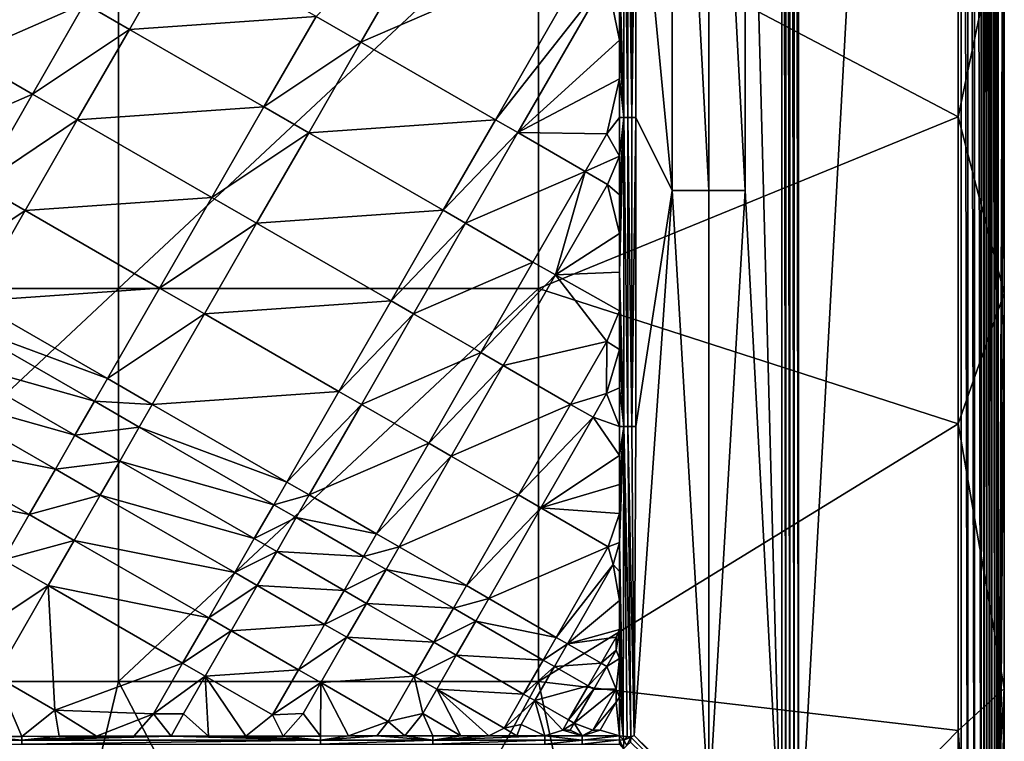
# Model space of a CAD drawing. Header units: inches. Extents: x -23.7 to 23.7, y -7.1 to 20.5.
# Tile 55 of 71: x 15.3 to 23.7, y -3.9 to 2.3. Entities that reach past the tile are written whole.
import ezdxf

# ---------------------------------------------------------------- set-up
doc = ezdxf.new("R2010")
doc.units = ezdxf.units.IN
doc.layers.get('0').update_dxf_attribs({"true_color": 0xc2ced6})

msp = doc.modelspace()

# ---------------------------------------------------------------- linework, layer by layer
for points in [[(23.3708, -6.8028), (23.3711, 20.1807), (23.3152, 20.1575), (23.3708, -6.8028)], [(23.3711, 20.1807), (23.3708, -6.8028), (23.4295, -6.7798), (23.3711, 20.1807)], [(23.4295, -6.7798), (23.4295, 20.1575), (23.3711, 20.1807), (23.4295, -6.7798)], [(23.6033, -6.7939), (23.6035, 20.1717), (23.5759, 20.1575), (23.6033, -6.7939)], [(23.6035, 20.1717), (23.6033, -6.7939), (23.6222, -6.7949), (23.6035, 20.1717)], [(23.6222, -6.7949), (23.6223, 20.1726), (23.6035, 20.1717), (23.6222, -6.7949)], [(23.6223, 20.1726), (23.6222, -6.7949), (23.6301, -6.7798), (23.6223, 20.1726)], [(23.6301, -6.7798), (23.6301, 20.1575), (23.6223, 20.1726), (23.6301, -6.7798)], [(21.9251, -5.1207), (23.3152, -6.7798), (23.3152, 20.1575), (21.9251, -5.1207)], [(23.3152, 20.1575), (21.9251, 18.5065), (21.9251, -5.1207), (23.3152, 20.1575)], [(23.3152, 20.1575), (23.3152, -6.7798), (23.3708, -6.8028), (23.3152, 20.1575)], [(23.4295, 20.1575), (23.4295, -6.7798), (23.4851, -6.7798), (23.4295, 20.1575)], [(23.4851, -6.7798), (23.4851, 20.1575), (23.4295, 20.1575), (23.4851, -6.7798)], [(23.4851, 20.1575), (23.4851, -6.7798), (23.511, -6.7798), (23.4851, 20.1575)], [(23.511, -6.7798), (23.511, 20.1575), (23.4851, 20.1575), (23.511, -6.7798)], [(23.5346, -6.7906), (23.5348, 20.1683), (23.511, 20.1575), (23.5346, -6.7906)], [(23.511, 20.1575), (23.511, -6.7798), (23.5346, -6.7906), (23.511, 20.1575)], [(23.5348, 20.1683), (23.5346, -6.7906), (23.5568, -6.7798), (23.5348, 20.1683)], [(23.5568, -6.7798), (23.5568, 20.1575), (23.5348, 20.1683), (23.5568, -6.7798)], [(23.5568, 20.1575), (23.5568, -6.7798), (23.5759, -6.7798), (23.5568, 20.1575)], [(23.5759, -6.7798), (23.5759, 20.1575), (23.5568, 20.1575), (23.5759, -6.7798)], [(23.5759, 20.1575), (23.5759, -6.7798), (23.6033, -6.7939), (23.5759, 20.1575)], [(23.6301, -6.7798), (23.6829, 6.6625), (23.6301, 20.1575), (23.6301, -6.7798)], [(21.472, 6.6929), (21.7835, -5.1064), (21.7835, 18.4922), (21.472, 6.6929)], [(21.7835, 18.4922), (21.7835, -5.1064), (21.8171, -5.1064), (21.7835, 18.4922)], [(21.8171, -5.1064), (21.8171, 18.4922), (21.7835, 18.4922), (21.8171, -5.1064)], [(21.8524, -5.1064), (21.8524, 18.4922), (21.8171, 18.4922), (21.8524, -5.1064)], [(21.8171, 18.4922), (21.8171, -5.1064), (21.8524, -5.1064), (21.8171, 18.4922)], [(21.8524, 18.4922), (21.8524, -5.1064), (21.8887, -5.1064), (21.8524, 18.4922)], [(21.8887, -5.1064), (21.8887, 18.4922), (21.8524, 18.4922), (21.8887, -5.1064)], [(21.9251, -5.1207), (21.9251, 18.5065), (21.8887, 18.4922), (21.9251, -5.1207)], [(21.8887, 18.4922), (21.8887, -5.1064), (21.9251, -5.1207), (21.8887, 18.4922)], [(20.8488, 0.7933), (20.8488, 6.6929), (20.5372, 4.0542), (20.8488, 0.7933)], [(20.8488, 6.6929), (20.8488, 0.7933), (21.1604, 0.7933), (20.8488, 6.6929)], [(21.1604, 0.7933), (21.1604, 6.6929), (20.8488, 6.6929), (21.1604, 0.7933)], [(21.1604, 6.6929), (21.1604, 0.7933), (21.472, 0.7933), (21.1604, 6.6929)], [(21.472, 0.7933), (21.472, 6.6929), (21.1604, 6.6929), (21.472, 0.7933)], [(21.7835, -5.1064), (21.472, 6.6929), (21.472, 0.7933), (21.7835, -5.1064)], [(23.6829, 3.2887), (23.6829, 6.6625), (23.6301, -6.7798), (23.6829, 3.2887)], [(19.7063, 3.3084), (23.2892, 4.0422), (23.2892, 1.422), (19.7063, 3.3084)], [(20.3999, 2.7348), (20.4354, 1.4154), (20.4355, 4.0542), (20.3999, 2.7348)], [(20.4355, 4.0542), (20.4354, 1.4154), (20.4705, 1.4154), (20.4355, 4.0542)], [(20.4705, 1.4154), (20.4705, 4.0542), (20.4355, 4.0542), (20.4705, 1.4154)], [(20.5046, 1.4155), (20.5046, 4.0542), (20.4705, 4.0542), (20.5046, 1.4155)], [(20.4705, 4.0542), (20.4705, 1.4154), (20.5046, 1.4155), (20.4705, 4.0542)], [(20.5046, 1.4155), (20.5374, 1.4155), (20.5372, 4.0542), (20.5046, 1.4155)], [(20.5372, 4.0542), (20.5046, 4.0542), (20.5046, 1.4155), (20.5372, 4.0542)], [(20.5374, 1.4155), (20.8488, 0.7933), (20.5372, 4.0542), (20.5374, 1.4155)], [(23.2892, 4.0422), (23.6829, 3.2887), (23.2892, 1.422), (23.2892, 4.0422)], [(17.8082, 2.2793), (18.1908, 2.0587), (19.0808, 3.6042), (17.8082, 2.2793)], [(20.2286, 2.9422), (19.0808, 3.6042), (18.1908, 2.0587), (20.2286, 2.9422)], [(16.1233, 3.3084), (16.1233, -0.0456), (12.5404, -0.0456), (16.1233, 3.3084)], [(16.1233, -0.0456), (16.1233, 3.3084), (19.7063, 3.3084), (16.1233, -0.0456)], [(19.7063, 3.3084), (19.7063, -0.0456), (16.1233, -0.0456), (19.7063, 3.3084)], [(23.2892, 1.422), (19.7063, -0.0456), (19.7063, 3.3084), (23.2892, 1.422)], [(23.6829, -0.0851), (23.2892, 1.422), (23.6829, 3.2887), (23.6829, -0.0851)], [(23.6829, 3.2887), (23.6301, -6.7798), (23.6829, -0.0851), (23.6829, 3.2887)], [(18.1908, 2.0587), (19.3389, 1.3967), (20.2286, 2.9422), (18.1908, 2.0587)], [(20.2896, 2.6053), (20.2286, 2.9422), (19.3389, 1.3967), (20.2896, 2.6053)], [(15.8336, 2.3883), (16.2159, 2.1678), (16.661, 2.9408), (15.8336, 2.3883)], [(17.8082, 2.2793), (16.661, 2.9408), (16.2159, 2.1678), (17.8082, 2.2793)], [(15.8336, 2.3883), (15.2603, 2.7189), (14.8153, 1.9457), (15.8336, 2.3883)], [(20.4354, 1.4154), (20.3999, 2.7348), (20.3999, 2.405), (20.4354, 1.4154)], [(19.3389, 1.3967), (19.5303, 1.2863), (20.2896, 2.6053), (19.3389, 1.3967)], [(19.5303, 1.2863), (20.3998, 2.0751), (20.2896, 2.6053), (19.5303, 1.2863)], [(20.3998, 2.0751), (20.3999, 2.405), (20.2896, 2.6053), (20.3998, 2.0751)], [(14.8153, 1.9457), (15.3886, 1.6151), (15.8336, 2.3883), (14.8153, 1.9457)], [(16.2159, 2.1678), (15.8336, 2.3883), (15.3886, 1.6151), (16.2159, 2.1678)], [(20.4354, 1.4154), (20.3999, 2.405), (20.3998, 2.0751), (20.4354, 1.4154)], [(16.2159, 2.1678), (17.3632, 1.5063), (17.8082, 2.2793), (16.2159, 2.1678)], [(18.1908, 2.0587), (17.8082, 2.2793), (17.3632, 1.5063), (18.1908, 2.0587)], [(15.3886, 1.6151), (15.7709, 1.3946), (16.2159, 2.1678), (15.3886, 1.6151)], [(17.3632, 1.5063), (16.2159, 2.1678), (15.7709, 1.3946), (17.3632, 1.5063)], [(17.3632, 1.5063), (17.7458, 1.2857), (18.1908, 2.0587), (17.3632, 1.5063)], [(19.3389, 1.3967), (18.1908, 2.0587), (17.7458, 1.2857), (19.3389, 1.3967)], [(19.5303, 1.2863), (20.3998, 1.7453), (20.3998, 2.0751), (19.5303, 1.2863)], [(20.3998, 1.7453), (20.4354, 1.4154), (20.3998, 2.0751), (20.3998, 1.7453)], [(15.3886, 1.6151), (14.8153, 1.9457), (14.3702, 1.1724), (15.3886, 1.6151)], [(20.2895, 1.2762), (20.3998, 1.7453), (19.5303, 1.2863), (20.2895, 1.2762)], [(20.3998, 1.4154), (20.3998, 1.7453), (20.2895, 1.2762), (20.3998, 1.4154)], [(20.4354, 1.4154), (20.3998, 1.7453), (20.3998, 1.4154), (20.4354, 1.4154)], [(14.3702, 1.1724), (14.9435, 0.8417), (15.3886, 1.6151), (14.3702, 1.1724)], [(15.7709, 1.3946), (15.3886, 1.6151), (14.9435, 0.8417), (15.7709, 1.3946)], [(15.7709, 1.3946), (16.9182, 0.7331), (17.3632, 1.5063), (15.7709, 1.3946)], [(17.7458, 1.2857), (17.3632, 1.5063), (16.9182, 0.7331), (17.7458, 1.2857)], [(14.9435, 0.8417), (15.3258, 0.6213), (15.7709, 1.3946), (14.9435, 0.8417)], [(16.9182, 0.7331), (15.7709, 1.3946), (15.3258, 0.6213), (16.9182, 0.7331)], [(17.7458, 1.2857), (18.894, 0.6236), (19.3389, 1.3967), (17.7458, 1.2857)], [(19.5303, 1.2863), (19.3389, 1.3967), (18.894, 0.6236), (19.5303, 1.2863)], [(23.2892, -1.1983), (19.7063, -0.0456), (23.2892, 1.422), (23.2892, -1.1983)], [(20.3998, 1.4154), (20.2895, 1.2762), (20.3997, 1.0856), (20.3998, 1.4154)], [(20.3995, 0.0961), (20.4354, 1.4154), (20.3996, 0.4259), (20.3995, 0.0961)], [(20.435, -1.2233), (20.4354, 1.4154), (20.3995, 0.0961), (20.435, -1.2233)], [(20.4354, 1.4154), (20.3997, 1.0856), (20.3996, 0.7557), (20.4354, 1.4154)], [(20.3996, 0.4259), (20.4354, 1.4154), (20.3996, 0.7557), (20.3996, 0.4259)], [(20.3997, 1.0856), (20.4354, 1.4154), (20.3998, 1.4154), (20.3997, 1.0856)], [(20.4354, 1.4154), (20.435, -1.2233), (20.4705, -1.2233), (20.4354, 1.4154)], [(20.4705, -1.2233), (20.4705, 1.4154), (20.4354, 1.4154), (20.4705, -1.2233)], [(20.5049, -1.2233), (20.5046, 1.4155), (20.4705, 1.4154), (20.5049, -1.2233)], [(20.4705, 1.4154), (20.4705, -1.2233), (20.5049, -1.2233), (20.4705, 1.4154)], [(20.5374, 1.4155), (20.5046, 1.4155), (20.5049, -1.2233), (20.5374, 1.4155)], [(20.5049, -1.2233), (20.538, -1.2233), (20.5374, 1.4155), (20.5049, -1.2233)], [(20.538, -1.2233), (20.8488, 0.7933), (20.5374, 1.4155), (20.538, -1.2233)], [(23.2892, -1.1983), (23.2892, 1.422), (23.6829, -0.0851), (23.2892, -1.1983)], [(16.9182, 0.7331), (17.3008, 0.5125), (17.7458, 1.2857), (16.9182, 0.7331)], [(18.894, 0.6236), (17.7458, 1.2857), (17.3008, 0.5125), (18.894, 0.6236)], [(18.894, 0.6236), (19.0854, 0.5132), (19.5303, 1.2863), (18.894, 0.6236)], [(20.1046, 0.955), (19.5303, 1.2863), (19.0854, 0.5132), (20.1046, 0.955)], [(20.1046, 0.955), (20.2895, 1.2762), (19.5303, 1.2863), (20.1046, 0.955)], [(20.1046, 0.955), (20.3997, 1.0856), (20.2895, 1.2762), (20.1046, 0.955)], [(20.1046, 0.955), (20.2961, 0.8445), (20.3997, 1.0856), (20.1046, 0.955)], [(20.3996, 0.7557), (20.3997, 1.0856), (20.2961, 0.8445), (20.3996, 0.7557)], [(19.0854, 0.5132), (19.6598, 0.1819), (20.1046, 0.955), (19.0854, 0.5132)], [(19.8513, 0.0715), (20.1046, 0.955), (19.6598, 0.1819), (19.8513, 0.0715)], [(19.8513, 0.0715), (20.2961, 0.8445), (20.1046, 0.955), (19.8513, 0.0715)], [(15.3258, 0.6213), (14.9435, 0.8417), (14.4985, 0.0683), (15.3258, 0.6213)], [(19.8513, 0.0715), (20.3996, 0.4259), (20.2961, 0.8445), (19.8513, 0.0715)], [(20.3996, 0.7557), (20.2961, 0.8445), (20.3996, 0.4259), (20.3996, 0.7557)], [(20.8488, 0.7933), (20.538, -1.2233), (20.5226, -3.862), (20.8488, 0.7933)], [(20.8488, 0.7933), (20.5226, -3.862), (21.1614, -4.4842), (20.8488, 0.7933)], [(20.8488, 0.7933), (21.1614, -4.4842), (21.1604, 0.7933), (20.8488, 0.7933)], [(21.1614, -4.4842), (21.472, 0.7933), (21.1604, 0.7933), (21.1614, -4.4842)], [(21.472, 0.7933), (21.1614, -4.4842), (21.7835, -5.1064), (21.472, 0.7933)], [(15.3258, 0.6213), (16.4732, -0.0403), (16.9182, 0.7331), (15.3258, 0.6213)], [(17.3008, 0.5125), (16.9182, 0.7331), (16.4732, -0.0403), (17.3008, 0.5125)], [(14.4985, 0.0683), (14.8808, -0.1521), (15.3258, 0.6213), (14.4985, 0.0683)], [(16.4732, -0.0403), (15.3258, 0.6213), (14.8808, -0.1521), (16.4732, -0.0403)], [(17.3008, 0.5125), (18.4491, -0.1496), (18.894, 0.6236), (17.3008, 0.5125)], [(19.0854, 0.5132), (18.894, 0.6236), (18.4491, -0.1496), (19.0854, 0.5132)], [(16.4732, -0.0403), (16.8559, -0.2609), (17.3008, 0.5125), (16.4732, -0.0403)], [(18.4491, -0.1496), (17.3008, 0.5125), (16.8559, -0.2609), (18.4491, -0.1496)], [(18.4491, -0.1496), (18.6405, -0.26), (19.0854, 0.5132), (18.4491, -0.1496)], [(19.6598, 0.1819), (19.0854, 0.5132), (18.6405, -0.26), (19.6598, 0.1819)], [(20.3996, 0.4259), (19.8513, 0.0715), (20.3995, 0.0961), (20.3996, 0.4259)], [(18.6405, -0.26), (19.215, -0.5913), (19.6598, 0.1819), (18.6405, -0.26)], [(19.8513, 0.0715), (19.6598, 0.1819), (19.215, -0.5913), (19.8513, 0.0715)], [(19.8513, 0.0715), (20.3994, -0.2338), (20.3995, 0.0961), (19.8513, 0.0715)], [(20.435, -1.2233), (20.3995, 0.0961), (20.3994, -0.2338), (20.435, -1.2233)], [(19.215, -0.5913), (19.4065, -0.7018), (19.8513, 0.0715), (19.215, -0.5913)], [(20.2891, -0.4978), (19.8513, 0.0715), (19.4065, -0.7018), (20.2891, -0.4978)], [(20.2891, -0.4978), (20.3994, -0.2338), (19.8513, 0.0715), (20.2891, -0.4978)], [(12.5404, -3.3997), (12.5404, -0.0456), (16.1233, -0.0456), (12.5404, -3.3997)], [(16.1233, -0.0456), (16.1233, -3.3997), (12.5404, -3.3997), (16.1233, -0.0456)], [(14.8808, -0.1521), (16.0283, -0.8137), (16.4732, -0.0403), (14.8808, -0.1521)], [(16.8559, -0.2609), (16.4732, -0.0403), (16.0283, -0.8137), (16.8559, -0.2609)], [(16.1233, -3.3997), (16.1233, -0.0456), (19.7063, -0.0456), (16.1233, -3.3997)], [(19.7063, -0.0456), (19.7063, -3.3997), (16.1233, -3.3997), (19.7063, -0.0456)], [(23.2892, -1.1983), (19.7063, -3.3997), (19.7063, -0.0456), (23.2892, -1.1983)], [(16.0283, -0.8137), (14.8808, -0.1521), (14.7696, -0.3455), (16.0283, -0.8137)], [(16.8559, -0.2609), (18.0042, -0.923), (18.4491, -0.1496), (16.8559, -0.2609)], [(18.6405, -0.26), (18.4491, -0.1496), (18.0042, -0.923), (18.6405, -0.26)], [(23.6829, -0.0851), (23.6829, -3.4588), (23.2892, -1.1983), (23.6829, -0.0851)], [(23.6829, -3.4588), (23.6829, -0.0851), (23.6301, -6.7798), (23.6829, -3.4588)], [(20.3993, -0.5636), (20.3994, -0.2338), (20.2891, -0.4978), (20.3993, -0.5636)], [(20.3993, -0.5636), (20.435, -1.2233), (20.3994, -0.2338), (20.3993, -0.5636)], [(16.0283, -0.8137), (16.4109, -1.0343), (16.8559, -0.2609), (16.0283, -0.8137)], [(18.0042, -0.923), (16.8559, -0.2609), (16.4109, -1.0343), (18.0042, -0.923)], [(18.0042, -0.923), (18.1957, -1.0334), (18.6405, -0.26), (18.0042, -0.923)], [(19.215, -0.5913), (18.6405, -0.26), (18.1957, -1.0334), (19.215, -0.5913)], [(15.9171, -1.0071), (14.7696, -0.3455), (14.6027, -0.6355), (15.9171, -1.0071)], [(14.7696, -0.3455), (15.9171, -1.0071), (16.0283, -0.8137), (14.7696, -0.3455)], [(19.4065, -0.7018), (19.9812, -1.0333), (20.2891, -0.4978), (19.4065, -0.7018)], [(20.2891, -0.4978), (19.9812, -1.0333), (20.289, -0.9417), (20.2891, -0.4978)], [(20.289, -0.9417), (20.3993, -0.5636), (20.2891, -0.4978), (20.289, -0.9417)], [(20.289, -0.9417), (20.3992, -0.8935), (20.3993, -0.5636), (20.289, -0.9417)], [(20.435, -1.2233), (20.3993, -0.5636), (20.3992, -0.8935), (20.435, -1.2233)], [(15.7503, -1.2971), (14.6027, -0.6355), (14.4359, -0.9255), (15.7503, -1.2971)], [(14.6027, -0.6355), (15.7503, -1.2971), (15.9171, -1.0071), (14.6027, -0.6355)], [(18.1957, -1.0334), (18.7702, -1.3647), (19.215, -0.5913), (18.1957, -1.0334)], [(19.4065, -0.7018), (19.215, -0.5913), (18.7702, -1.3647), (19.4065, -0.7018)], [(18.7702, -1.3647), (18.9617, -1.4752), (19.4065, -0.7018), (18.7702, -1.3647)], [(19.9812, -1.0333), (19.4065, -0.7018), (18.9617, -1.4752), (19.9812, -1.0333)], [(16.4109, -1.0343), (16.0283, -0.8137), (15.9171, -1.0071), (16.4109, -1.0343)], [(16.4109, -1.0343), (17.5594, -1.6965), (18.0042, -0.923), (16.4109, -1.0343)], [(18.1957, -1.0334), (18.0042, -0.923), (17.5594, -1.6965), (18.1957, -1.0334)], [(20.3992, -0.8935), (20.289, -0.9417), (20.3991, -1.2233), (20.3992, -0.8935)], [(20.3991, -1.2233), (20.435, -1.2233), (20.3992, -0.8935), (20.3991, -1.2233)], [(15.5834, -1.5871), (14.4359, -0.9255), (14.2134, -1.3122), (15.5834, -1.5871)], [(14.4359, -0.9255), (15.5834, -1.5871), (15.7503, -1.2971), (14.4359, -0.9255)], [(16.2997, -1.2277), (15.9171, -1.0071), (15.7503, -1.2971), (16.2997, -1.2277)], [(15.9171, -1.0071), (16.2997, -1.2277), (16.4109, -1.0343), (15.9171, -1.0071)], [(20.289, -0.9417), (19.9812, -1.0333), (20.1728, -1.1439), (20.289, -0.9417)], [(20.1728, -1.1439), (20.3991, -1.2233), (20.289, -0.9417), (20.1728, -1.1439)], [(17.5594, -1.6965), (16.4109, -1.0343), (16.2997, -1.2277), (17.5594, -1.6965)], [(17.5594, -1.6965), (17.7508, -1.8069), (18.1957, -1.0334), (17.5594, -1.6965)], [(18.7702, -1.3647), (18.1957, -1.0334), (17.7508, -1.8069), (18.7702, -1.3647)], [(18.9617, -1.4752), (19.5364, -1.8068), (19.9812, -1.0333), (18.9617, -1.4752)], [(20.1728, -1.1439), (19.9812, -1.0333), (19.5364, -1.8068), (20.1728, -1.1439)], [(19.5364, -1.8068), (19.7281, -1.9174), (20.1728, -1.1439), (19.5364, -1.8068)], [(20.1728, -1.1439), (19.7281, -1.9174), (20.399, -1.4707), (20.1728, -1.1439)], [(20.3991, -1.2233), (20.1728, -1.1439), (20.399, -1.4707), (20.3991, -1.2233)], [(15.7503, -1.2971), (16.1329, -1.5177), (16.2997, -1.2277), (15.7503, -1.2971)], [(17.4482, -1.8899), (16.2997, -1.2277), (16.1329, -1.5177), (17.4482, -1.8899)], [(16.2997, -1.2277), (17.4482, -1.8899), (17.5594, -1.6965), (16.2997, -1.2277)], [(23.2892, -3.8185), (19.7063, -3.3997), (23.2892, -1.1983), (23.2892, -3.8185)], [(20.435, -1.2233), (20.3988, -1.9655), (20.3987, -2.2129), (20.435, -1.2233)], [(20.4305, -3.8664), (20.435, -1.2233), (20.3987, -2.2129), (20.4305, -3.8664)], [(20.435, -1.2233), (20.3989, -1.7181), (20.3988, -1.9655), (20.435, -1.2233)], [(20.3989, -1.7181), (20.435, -1.2233), (20.399, -1.4707), (20.3989, -1.7181)], [(20.435, -1.2233), (20.3991, -1.2233), (20.399, -1.4707), (20.435, -1.2233)], [(20.463, -3.8706), (20.435, -1.2233), (20.4305, -3.8664), (20.463, -3.8706)], [(20.435, -1.2233), (20.463, -3.8706), (20.4948, -3.8747), (20.435, -1.2233)], [(20.4948, -3.8747), (20.4705, -1.2233), (20.435, -1.2233), (20.4948, -3.8747)], [(20.4705, -1.2233), (20.4948, -3.8747), (20.5226, -3.862), (20.4705, -1.2233)], [(20.5226, -3.862), (20.5049, -1.2233), (20.4705, -1.2233), (20.5226, -3.862)], [(20.5049, -1.2233), (20.5226, -3.862), (20.538, -1.2233), (20.5049, -1.2233)], [(23.6829, -3.4588), (23.2892, -3.8185), (23.2892, -1.1983), (23.6829, -3.4588)], [(15.361, -1.9738), (14.2134, -1.3122), (13.991, -1.6988), (15.361, -1.9738)], [(14.2134, -1.3122), (15.361, -1.9738), (15.5834, -1.5871), (14.2134, -1.3122)], [(16.1329, -1.5177), (15.7503, -1.2971), (15.5834, -1.5871), (16.1329, -1.5177)], [(17.7508, -1.8069), (18.3254, -2.1383), (18.7702, -1.3647), (17.7508, -1.8069)], [(18.9617, -1.4752), (18.7702, -1.3647), (18.3254, -2.1383), (18.9617, -1.4752)], [(18.3254, -2.1383), (18.5169, -2.2488), (18.9617, -1.4752), (18.3254, -2.1383)], [(19.5364, -1.8068), (18.9617, -1.4752), (18.5169, -2.2488), (19.5364, -1.8068)], [(20.399, -1.4707), (19.7281, -1.9174), (20.3989, -1.7181), (20.399, -1.4707)], [(15.9661, -1.8078), (15.5834, -1.5871), (15.361, -1.9738), (15.9661, -1.8078)], [(15.5834, -1.5871), (15.9661, -1.8078), (16.1329, -1.5177), (15.5834, -1.5871)], [(17.2814, -2.18), (16.1329, -1.5177), (15.9661, -1.8078), (17.2814, -2.18)], [(16.1329, -1.5177), (17.2814, -2.18), (17.4482, -1.8899), (16.1329, -1.5177)], [(13.991, -1.6988), (15.1387, -2.3604), (15.361, -1.9738), (13.991, -1.6988)], [(17.7508, -1.8069), (17.5594, -1.6965), (17.4482, -1.8899), (17.7508, -1.8069)], [(20.3989, -1.7181), (19.7281, -1.9174), (20.3988, -1.9655), (20.3989, -1.7181)], [(15.361, -1.9738), (15.7437, -2.1944), (15.9661, -1.8078), (15.361, -1.9738)], [(17.1146, -2.47), (15.9661, -1.8078), (15.7437, -2.1944), (17.1146, -2.47)], [(15.9661, -1.8078), (17.1146, -2.47), (17.2814, -2.18), (15.9661, -1.8078)], [(17.4482, -1.8899), (17.6396, -2.0003), (17.7508, -1.8069), (17.4482, -1.8899)], [(18.3254, -2.1383), (17.7508, -1.8069), (17.6396, -2.0003), (18.3254, -2.1383)], [(18.5169, -2.2488), (19.0917, -2.5804), (19.5364, -1.8068), (18.5169, -2.2488)], [(19.7281, -1.9174), (19.5364, -1.8068), (19.0917, -2.5804), (19.7281, -1.9174)], [(17.6396, -2.0003), (17.4482, -1.8899), (17.2814, -2.18), (17.6396, -2.0003)], [(19.0917, -2.5804), (19.2833, -2.691), (19.7281, -1.9174), (19.0917, -2.5804)], [(20.303, -2.2492), (19.7281, -1.9174), (19.2833, -2.691), (20.303, -2.2492)], [(20.3988, -1.9655), (19.7281, -1.9174), (20.303, -2.2492), (20.3988, -1.9655)], [(15.7437, -2.1944), (15.361, -1.9738), (15.1387, -2.3604), (15.7437, -2.1944)], [(17.2814, -2.18), (17.4729, -2.2904), (17.6396, -2.0003), (17.2814, -2.18)], [(18.2142, -2.3317), (17.6396, -2.0003), (17.4729, -2.2904), (18.2142, -2.3317)], [(17.6396, -2.0003), (18.2142, -2.3317), (18.3254, -2.1383), (17.6396, -2.0003)], [(20.3988, -1.9655), (20.303, -2.2492), (20.3987, -2.2129), (20.3988, -1.9655)], [(17.4729, -2.2904), (17.2814, -2.18), (17.1146, -2.47), (17.4729, -2.2904)], [(18.5169, -2.2488), (18.3254, -2.1383), (18.2142, -2.3317), (18.5169, -2.2488)], [(15.1387, -2.3604), (15.5214, -2.581), (15.7437, -2.1944), (15.1387, -2.3604)], [(16.8923, -2.8567), (15.7437, -2.1944), (15.5214, -2.581), (16.8923, -2.8567)], [(15.7437, -2.1944), (16.8923, -2.8567), (17.1146, -2.47), (15.7437, -2.1944)], [(18.2142, -2.3317), (18.4057, -2.4422), (18.5169, -2.2488), (18.2142, -2.3317)], [(19.0917, -2.5804), (18.5169, -2.2488), (18.4057, -2.4422), (19.0917, -2.5804)], [(19.2833, -2.691), (19.8584, -3.0229), (20.303, -2.2492), (19.2833, -2.691)], [(20.3435, -2.4008), (20.303, -2.2492), (19.8584, -3.0229), (20.3435, -2.4008)], [(20.3435, -2.4008), (20.3987, -2.2129), (20.303, -2.2492), (20.3435, -2.4008)], [(20.3987, -2.2129), (20.3435, -2.4008), (20.3985, -2.4603), (20.3987, -2.2129)], [(20.3985, -2.4603), (20.4305, -3.8664), (20.3987, -2.2129), (20.3985, -2.4603)], [(17.1146, -2.47), (17.3061, -2.5805), (17.4729, -2.2904), (17.1146, -2.47)], [(18.0474, -2.6218), (17.4729, -2.2904), (17.3061, -2.5805), (18.0474, -2.6218)], [(17.4729, -2.2904), (18.0474, -2.6218), (18.2142, -2.3317), (17.4729, -2.2904)], [(18.4057, -2.4422), (18.2142, -2.3317), (18.0474, -2.6218), (18.4057, -2.4422)], [(15.5214, -2.581), (15.1387, -2.3604), (14.694, -3.1333), (15.5214, -2.581)], [(19.8584, -3.0229), (19.9542, -3.0782), (20.3435, -2.4008), (19.8584, -3.0229)], [(19.9542, -3.0782), (20.3984, -2.7077), (20.3435, -2.4008), (19.9542, -3.0782)], [(20.3435, -2.4008), (20.3984, -2.7077), (20.3985, -2.4603), (20.3435, -2.4008)], [(17.3061, -2.5805), (17.1146, -2.47), (16.8923, -2.8567), (17.3061, -2.5805)], [(18.0474, -2.6218), (18.239, -2.7323), (18.4057, -2.4422), (18.0474, -2.6218)], [(18.9805, -2.7739), (18.4057, -2.4422), (18.239, -2.7323), (18.9805, -2.7739)], [(18.4057, -2.4422), (18.9805, -2.7739), (19.0917, -2.5804), (18.4057, -2.4422)], [(20.4305, -3.8664), (20.3985, -2.4603), (20.3984, -2.7077), (20.4305, -3.8664)], [(14.694, -3.1333), (15.0767, -3.3539), (15.5214, -2.581), (14.694, -3.1333)], [(15.0767, -3.3539), (15.5798, -3.644), (15.5214, -2.581), (15.0767, -3.3539)], [(15.5214, -2.581), (16.67, -3.2434), (16.8923, -2.8567), (15.5214, -2.581)], [(15.5798, -3.644), (16.67, -3.2434), (15.5214, -2.581), (15.5798, -3.644)], [(16.8923, -2.8567), (17.0838, -2.9672), (17.3061, -2.5805), (16.8923, -2.8567)], [(17.8807, -2.9119), (17.3061, -2.5805), (17.0838, -2.9672), (17.8807, -2.9119)], [(17.3061, -2.5805), (17.8807, -2.9119), (18.0474, -2.6218), (17.3061, -2.5805)], [(19.2833, -2.691), (19.0917, -2.5804), (18.9805, -2.7739), (19.2833, -2.691)], [(18.239, -2.7323), (18.0474, -2.6218), (17.8807, -2.9119), (18.239, -2.7323)], [(17.8807, -2.9119), (18.0722, -3.0224), (18.239, -2.7323), (17.8807, -2.9119)], [(18.8138, -3.064), (18.239, -2.7323), (18.0722, -3.0224), (18.8138, -3.064)], [(18.239, -2.7323), (18.8138, -3.064), (18.9805, -2.7739), (18.239, -2.7323)], [(18.9805, -2.7739), (19.1722, -2.8844), (19.2833, -2.691), (18.9805, -2.7739)], [(19.8584, -3.0229), (19.2833, -2.691), (19.1722, -2.8844), (19.8584, -3.0229)], [(20.3983, -2.955), (20.3984, -2.7077), (19.9542, -3.0782), (20.3983, -2.955)], [(20.3983, -2.955), (20.4305, -3.8664), (20.3984, -2.7077), (20.3983, -2.955)], [(17.0838, -2.9672), (16.8923, -2.8567), (16.67, -3.2434), (17.0838, -2.9672)], [(19.1722, -2.8844), (18.9805, -2.7739), (18.8138, -3.064), (19.1722, -2.8844)], [(17.0838, -2.9672), (17.6584, -3.2987), (17.8807, -2.9119), (17.0838, -2.9672)], [(18.0722, -3.0224), (17.8807, -2.9119), (17.6584, -3.2987), (18.0722, -3.0224)], [(18.8138, -3.064), (19.0054, -3.1746), (19.1722, -2.8844), (18.8138, -3.064)], [(19.7472, -3.2163), (19.1722, -2.8844), (19.0054, -3.1746), (19.7472, -3.2163)], [(19.1722, -2.8844), (19.7472, -3.2163), (19.8584, -3.0229), (19.1722, -2.8844)], [(16.67, -3.2434), (16.8615, -3.3538), (17.0838, -2.9672), (16.67, -3.2434)], [(17.6584, -3.2987), (17.0838, -2.9672), (16.8615, -3.3538), (17.6584, -3.2987)], [(17.6584, -3.2987), (17.8499, -3.4092), (18.0722, -3.0224), (17.6584, -3.2987)], [(18.647, -3.3541), (18.0722, -3.0224), (17.8499, -3.4092), (18.647, -3.3541)], [(18.0722, -3.0224), (18.647, -3.3541), (18.8138, -3.064), (18.0722, -3.0224)], [(19.9542, -3.0782), (19.8584, -3.0229), (19.7472, -3.2163), (19.9542, -3.0782)], [(20.3707, -3.0199), (20.3983, -2.955), (19.9542, -3.0782), (20.3707, -3.0199)], [(20.3707, -3.0199), (19.9542, -3.0782), (20.2418, -3.2443), (20.3707, -3.0199)], [(20.3706, -3.1312), (20.3707, -3.0199), (20.2418, -3.2443), (20.3706, -3.1312)], [(20.3983, -2.955), (20.3706, -3.1312), (20.3981, -3.2024), (20.3983, -2.955)], [(20.3706, -3.1312), (20.3983, -2.955), (20.3707, -3.0199), (20.3706, -3.1312)], [(20.4305, -3.8664), (20.3983, -2.955), (20.3981, -3.2024), (20.4305, -3.8664)], [(19.0054, -3.1746), (18.8138, -3.064), (18.647, -3.3541), (19.0054, -3.1746)], [(19.7472, -3.2163), (19.8431, -3.2717), (19.9542, -3.0782), (19.7472, -3.2163)], [(20.2418, -3.2443), (19.9542, -3.0782), (19.8431, -3.2717), (20.2418, -3.2443)], [(18.647, -3.3541), (18.8387, -3.4647), (19.0054, -3.1746), (18.647, -3.3541)], [(19.5805, -3.5065), (19.0054, -3.1746), (18.8387, -3.4647), (19.5805, -3.5065)], [(19.0054, -3.1746), (19.5805, -3.5065), (19.7472, -3.2163), (19.0054, -3.1746)], [(20.2418, -3.2443), (20.2898, -3.2719), (20.3706, -3.1312), (20.2418, -3.2443)], [(20.2898, -3.2719), (20.3981, -3.2024), (20.3706, -3.1312), (20.2898, -3.2719)], [(16.4216, -3.6753), (16.67, -3.2434), (15.5798, -3.644), (16.4216, -3.6753)], [(16.8615, -3.3538), (16.67, -3.2434), (16.4216, -3.6753), (16.8615, -3.3538)], [(19.8431, -3.2717), (19.7472, -3.2163), (19.5805, -3.5065), (19.8431, -3.2717)], [(19.5805, -3.5065), (19.6763, -3.5619), (19.8431, -3.2717), (19.5805, -3.5065)], [(20.1307, -3.4377), (19.8431, -3.2717), (19.6763, -3.5619), (20.1307, -3.4377)], [(19.8431, -3.2717), (20.1307, -3.4377), (20.2418, -3.2443), (19.8431, -3.2717)], [(20.2898, -3.2719), (20.2418, -3.2443), (20.1307, -3.4377), (20.2898, -3.2719)], [(20.1307, -3.4377), (20.1786, -3.4654), (20.2898, -3.2719), (20.1307, -3.4377)], [(20.1786, -3.4654), (20.3705, -3.4648), (20.2898, -3.2719), (20.1786, -3.4654)], [(20.3705, -3.4648), (20.3981, -3.2024), (20.2898, -3.2719), (20.3705, -3.4648)], [(20.3981, -3.2024), (20.3705, -3.4648), (20.3979, -3.5323), (20.3981, -3.2024)], [(20.4305, -3.8664), (20.3981, -3.2024), (20.3979, -3.5323), (20.4305, -3.8664)], [(15.2982, -3.8678), (15.0767, -3.3539), (14.9795, -3.8682), (15.2982, -3.8678)], [(15.2982, -3.8678), (15.5798, -3.644), (15.0767, -3.3539), (15.2982, -3.8678)], [(16.4216, -3.6753), (16.6768, -3.675), (16.8615, -3.3538), (16.4216, -3.6753)], [(16.8615, -3.3538), (16.6768, -3.675), (16.8918, -3.8659), (16.8615, -3.3538)], [(16.8615, -3.3538), (17.4361, -3.6853), (17.6584, -3.2987), (16.8615, -3.3538)], [(17.2105, -3.8656), (17.4361, -3.6853), (16.8615, -3.3538), (17.2105, -3.8656)], [(17.2105, -3.8656), (16.8615, -3.3538), (16.8918, -3.8659), (17.2105, -3.8656)], [(17.4361, -3.6853), (17.8499, -3.4092), (17.6584, -3.2987), (17.4361, -3.6853)], [(17.8499, -3.4092), (18.4248, -3.7409), (18.647, -3.3541), (17.8499, -3.4092)], [(18.4248, -3.7409), (18.7193, -3.6725), (18.647, -3.3541), (18.4248, -3.7409)], [(18.647, -3.3541), (18.7193, -3.6725), (18.8387, -3.4647), (18.647, -3.3541)], [(15.3161, -6.7537), (12.5404, -3.3997), (16.1233, -3.3997), (15.3161, -6.7537)], [(15.3161, -6.7537), (16.1233, -3.3997), (17.8688, -6.7537), (15.3161, -6.7537)], [(19.7063, -3.3997), (17.8688, -6.7537), (16.1233, -3.3997), (19.7063, -3.3997)], [(17.8499, -3.4092), (17.4361, -3.6853), (17.6979, -3.6737), (17.8499, -3.4092)], [(17.8499, -3.4092), (17.6979, -3.6737), (17.8479, -3.8649), (17.8499, -3.4092)], [(18.0869, -3.8646), (17.8499, -3.4092), (17.8479, -3.8649), (18.0869, -3.8646)], [(18.0869, -3.8646), (18.4248, -3.7409), (17.8499, -3.4092), (18.0869, -3.8646)], [(19.7063, -3.3997), (20.4215, -6.7537), (17.8688, -6.7537), (19.7063, -3.3997)], [(19.6763, -3.5619), (19.9639, -3.7279), (20.1307, -3.4377), (19.6763, -3.5619)], [(23.2892, -3.8185), (20.4215, -6.7537), (19.7063, -3.3997), (23.2892, -3.8185)], [(20.1786, -3.4654), (20.1307, -3.4377), (19.9639, -3.7279), (20.1786, -3.4654)], [(18.7193, -3.6725), (19.0431, -3.8635), (18.8387, -3.4647), (18.7193, -3.6725)], [(18.8387, -3.4647), (19.4138, -3.7967), (19.5805, -3.5065), (18.8387, -3.4647)], [(18.8387, -3.4647), (19.2821, -3.8633), (19.4138, -3.7967), (18.8387, -3.4647)], [(18.8387, -3.4647), (19.0431, -3.8635), (19.2821, -3.8633), (18.8387, -3.4647)], [(19.6763, -3.5619), (19.5805, -3.5065), (19.4138, -3.7967), (19.6763, -3.5619)], [(19.9639, -3.7279), (20.0119, -3.7556), (20.1786, -3.4654), (19.9639, -3.7279)], [(20.0119, -3.7556), (20.1696, -3.8145), (20.3705, -3.4648), (20.0119, -3.7556)], [(20.3705, -3.4648), (20.1786, -3.4654), (20.0119, -3.7556), (20.3705, -3.4648)], [(20.3704, -3.5761), (20.3705, -3.4648), (20.1696, -3.8145), (20.3704, -3.5761)], [(20.3979, -3.5323), (20.3705, -3.4648), (20.3704, -3.5761), (20.3979, -3.5323)], [(23.486, -6.6357), (23.2892, -3.8185), (23.6829, -3.4588), (23.486, -6.6357)], [(23.6829, -3.4588), (23.6829, -6.8326), (23.486, -6.6357), (23.6829, -3.4588)], [(23.6829, -3.4588), (23.6301, -6.7798), (23.6829, -6.8326), (23.6829, -3.4588)], [(19.4138, -3.7967), (19.5583, -3.7673), (19.6763, -3.5619), (19.4138, -3.7967)], [(19.5583, -3.7673), (19.7602, -3.8628), (19.6763, -3.5619), (19.5583, -3.7673)], [(19.6763, -3.5619), (19.9141, -3.8148), (19.9639, -3.7279), (19.6763, -3.5619)], [(19.9141, -3.8148), (19.6763, -3.5619), (19.7602, -3.8628), (19.9141, -3.8148)], [(20.1696, -3.8145), (20.2335, -3.8144), (20.3704, -3.5761), (20.1696, -3.8145)], [(20.3976, -3.8621), (20.3704, -3.5761), (20.2335, -3.8144), (20.3976, -3.8621)], [(20.3704, -3.5761), (20.3976, -3.8621), (20.3979, -3.5323), (20.3704, -3.5761)], [(20.3976, -3.8621), (20.4305, -3.8664), (20.3979, -3.5323), (20.3976, -3.8621)], [(15.6169, -3.8674), (15.5798, -3.644), (15.2982, -3.8678), (15.6169, -3.8674)], [(15.9356, -3.867), (16.4216, -3.6753), (15.5798, -3.644), (15.9356, -3.867)], [(15.9356, -3.867), (15.5798, -3.644), (15.6169, -3.8674), (15.9356, -3.867)], [(15.9356, -3.867), (16.2544, -3.8667), (16.4216, -3.6753), (15.9356, -3.867)], [(16.5731, -3.8663), (16.4216, -3.6753), (16.2544, -3.8667), (16.5731, -3.8663)], [(16.5731, -3.8663), (16.6768, -3.675), (16.4216, -3.6753), (16.5731, -3.8663)], [(16.8918, -3.8659), (16.6768, -3.675), (16.5731, -3.8663), (16.8918, -3.8659)], [(17.5292, -3.8652), (17.4361, -3.6853), (17.2105, -3.8656), (17.5292, -3.8652)], [(17.6979, -3.6737), (17.4361, -3.6853), (17.5292, -3.8652), (17.6979, -3.6737)], [(17.5292, -3.8652), (17.8479, -3.8649), (17.6979, -3.6737), (17.5292, -3.8652)], [(18.7193, -3.6725), (18.4248, -3.7409), (18.565, -3.8641), (18.7193, -3.6725)], [(18.804, -3.8638), (18.7193, -3.6725), (18.565, -3.8641), (18.804, -3.8638)], [(18.7193, -3.6725), (18.804, -3.8638), (19.0431, -3.8635), (18.7193, -3.6725)], [(18.326, -3.8643), (18.4248, -3.7409), (18.0869, -3.8646), (18.326, -3.8643)], [(18.565, -3.8641), (18.4248, -3.7409), (18.326, -3.8643), (18.565, -3.8641)], [(19.5583, -3.7673), (19.4138, -3.7967), (19.5211, -3.863), (19.5583, -3.7673)], [(19.5583, -3.7673), (19.5211, -3.863), (19.7602, -3.8628), (19.5583, -3.7673)], [(20.0119, -3.7556), (19.9639, -3.7279), (19.9141, -3.8148), (20.0119, -3.7556)], [(19.9141, -3.8148), (19.9779, -3.8147), (20.0119, -3.7556), (19.9141, -3.8148)], [(20.0789, -3.8625), (20.0119, -3.7556), (19.9779, -3.8147), (20.0789, -3.8625)], [(20.0789, -3.8625), (20.1696, -3.8145), (20.0119, -3.7556), (20.0789, -3.8625)], [(17.2105, -3.8656), (16.8918, -3.8659), (17.8479, -3.9002), (17.2105, -3.8656)], [(17.8479, -3.9002), (17.5292, -3.8652), (17.2105, -3.8656), (17.8479, -3.9002)], [(17.8479, -3.8649), (17.5292, -3.8652), (17.8479, -3.9002), (17.8479, -3.8649)], [(18.326, -3.8643), (18.0869, -3.8646), (17.8479, -3.9002), (18.326, -3.8643)], [(18.804, -3.8997), (18.326, -3.8643), (17.8479, -3.9002), (18.804, -3.8997)], [(17.8479, -3.9002), (18.0869, -3.8646), (17.8479, -3.8649), (17.8479, -3.9002)], [(18.565, -3.8641), (18.326, -3.8643), (18.804, -3.8997), (18.565, -3.8641)], [(18.804, -3.8997), (18.804, -3.8638), (18.565, -3.8641), (18.804, -3.8997)], [(19.2821, -3.8633), (18.804, -3.8997), (19.7602, -3.8628), (19.2821, -3.8633)], [(19.7602, -3.8628), (18.804, -3.8997), (19.7601, -3.8991), (19.7602, -3.8628)], [(18.804, -3.8997), (19.2821, -3.8633), (19.0431, -3.8635), (18.804, -3.8997)], [(19.0431, -3.8635), (18.804, -3.8638), (18.804, -3.8997), (19.0431, -3.8635)], [(19.2821, -3.8633), (19.5211, -3.863), (19.4138, -3.7967), (19.2821, -3.8633)], [(19.7602, -3.8628), (19.5211, -3.863), (19.2821, -3.8633), (19.7602, -3.8628)], [(19.7602, -3.8628), (19.7601, -3.8991), (20.0789, -3.899), (19.7602, -3.8628)], [(19.9141, -3.8148), (19.7602, -3.8628), (20.0789, -3.8625), (19.9141, -3.8148)], [(20.0789, -3.899), (20.0789, -3.8625), (19.7602, -3.8628), (20.0789, -3.899)], [(19.9141, -3.8148), (20.0789, -3.8625), (19.9779, -3.8147), (19.9141, -3.8148)], [(20.0789, -3.8625), (20.2335, -3.8144), (20.1696, -3.8145), (20.0789, -3.8625)], [(20.0789, -3.8625), (20.3976, -3.8621), (20.2335, -3.8144), (20.0789, -3.8625)], [(20.0789, -3.899), (20.3976, -3.8987), (20.3976, -3.8621), (20.0789, -3.899)], [(20.3976, -3.8621), (20.0789, -3.8625), (20.0789, -3.899), (20.3976, -3.8621)], [(20.4355, -3.9), (20.3976, -3.8621), (20.3976, -3.8987), (20.4355, -3.9)], [(20.4305, -3.8664), (20.3976, -3.8621), (20.4355, -3.9), (20.4305, -3.8664)], [(20.3976, -3.8621), (20.4305, -3.8664), (20.463, -3.8706), (20.3976, -3.8621)], [(20.4215, -6.7537), (23.2892, -3.8185), (23.2892, -6.4388), (20.4215, -6.7537)], [(20.5226, -3.862), (20.4948, -3.8747), (20.463, -3.8706), (20.5226, -3.862)], [(20.4948, -3.8747), (21.7974, -5.1845), (20.5226, -3.862), (20.4948, -3.8747)], [(21.1614, -4.4842), (20.5226, -3.862), (21.7937, -5.1468), (21.1614, -4.4842)], [(20.5226, -3.862), (21.7974, -5.1845), (21.7937, -5.1468), (20.5226, -3.862)], [(23.2892, -6.4388), (23.2892, -3.8185), (23.486, -6.6357), (23.2892, -6.4388)], [(12.7484, -3.9352), (15.2981, -3.9351), (15.2982, -3.9017), (12.7484, -3.9352)], [(15.2982, -3.9017), (12.7485, -3.9034), (12.7484, -3.9352), (15.2982, -3.9017)], [(15.2982, -3.9017), (14.0234, -3.8694), (12.7485, -3.9034), (15.2982, -3.9017)], [(15.2982, -3.9017), (14.3421, -3.869), (14.0234, -3.8694), (15.2982, -3.9017)], [(14.6608, -3.8686), (14.3421, -3.869), (15.2982, -3.9017), (14.6608, -3.8686)], [(15.2982, -3.9017), (14.9795, -3.8682), (14.6608, -3.8686), (15.2982, -3.9017)], [(15.2982, -3.8678), (14.9795, -3.8682), (15.2982, -3.9017), (15.2982, -3.8678)], [(15.2981, -3.9351), (17.8478, -3.935), (17.8479, -3.9002), (15.2981, -3.9351)], [(17.8479, -3.9002), (15.2982, -3.9017), (15.2981, -3.9351), (17.8479, -3.9002)], [(15.2982, -3.9017), (16.5731, -3.8663), (16.2544, -3.8667), (15.2982, -3.9017)], [(17.8479, -3.9002), (16.5731, -3.8663), (15.2982, -3.9017), (17.8479, -3.9002)], [(16.2544, -3.8667), (15.9356, -3.867), (15.2982, -3.9017), (16.2544, -3.8667)], [(15.2982, -3.9017), (15.9356, -3.867), (15.6169, -3.8674), (15.2982, -3.9017)], [(15.6169, -3.8674), (15.2982, -3.8678), (15.2982, -3.9017), (15.6169, -3.8674)], [(16.8918, -3.8659), (16.5731, -3.8663), (17.8479, -3.9002), (16.8918, -3.8659)], [(17.8478, -3.935), (18.804, -3.935), (18.804, -3.8997), (17.8478, -3.935)], [(18.804, -3.8997), (17.8479, -3.9002), (17.8478, -3.935), (18.804, -3.8997)], [(18.804, -3.935), (19.7601, -3.935), (19.7601, -3.8991), (18.804, -3.935)], [(19.7601, -3.8991), (18.804, -3.8997), (18.804, -3.935), (19.7601, -3.8991)], [(19.7601, -3.935), (20.0788, -3.935), (20.0789, -3.899), (19.7601, -3.935)], [(20.0789, -3.899), (19.7601, -3.8991), (19.7601, -3.935), (20.0789, -3.899)], [(20.0788, -3.935), (20.3975, -3.9349), (20.3976, -3.8987), (20.0788, -3.935)], [(20.3976, -3.8987), (20.0789, -3.899), (20.0788, -3.935), (20.3976, -3.8987)], [(20.4323, -3.9744), (20.3976, -3.8987), (20.3975, -3.9349), (20.4323, -3.9744)], [(20.4323, -3.9744), (20.4355, -3.9), (20.3976, -3.8987), (20.4323, -3.9744)], [(20.463, -3.8706), (20.4305, -3.8664), (20.4355, -3.9), (20.463, -3.8706)], [(20.4948, -3.8747), (20.4305, -3.8664), (20.463, -3.8706), (20.4948, -3.8747)], [(20.4305, -3.8664), (20.4948, -3.8747), (20.463, -3.8706), (20.4305, -3.8664)], [(20.4624, -3.9464), (20.4355, -3.9), (20.4323, -3.9744), (20.4624, -3.9464)], [(20.4948, -3.8747), (20.463, -3.8706), (20.4355, -3.9), (20.4948, -3.8747)], [(20.4355, -3.9), (20.4624, -3.9464), (20.4948, -3.8747), (20.4355, -3.9)], [(20.4948, -3.8747), (20.4624, -3.9464), (20.4914, -3.917), (20.4948, -3.8747)], [(20.4948, -3.8747), (20.4914, -3.917), (21.7974, -5.1845), (20.4948, -3.8747)]]:
    msp.add_lwpolyline(points)

doc.saveas('drawing.dxf')
